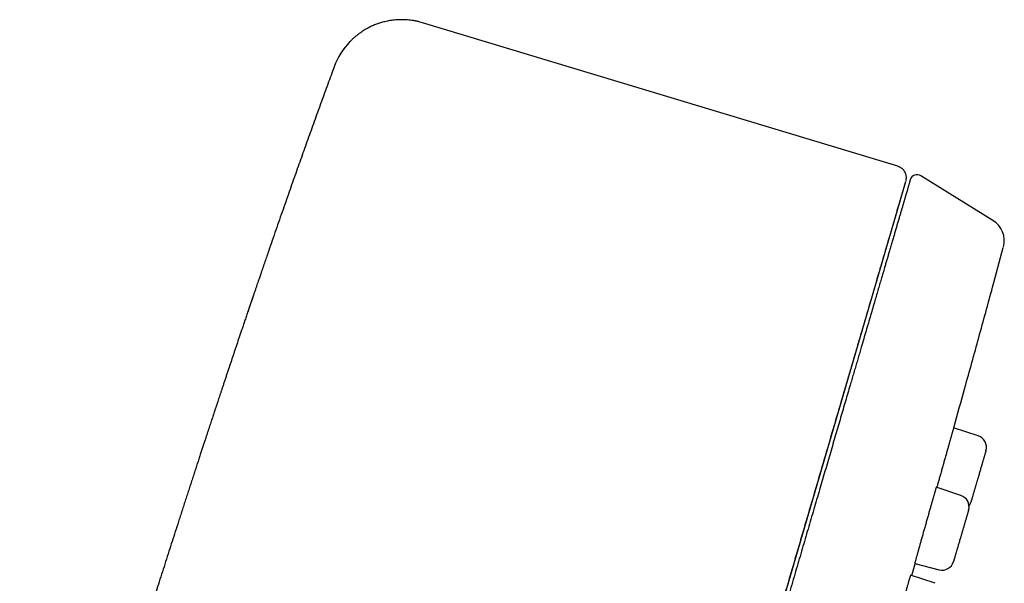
# Model space of a CAD drawing. Header units: millimetres. Extents: x 8 to 486, y 12 to 546.
# Tile 121 of 121: x 445 to 486, y 522 to 546. Entities that reach past the tile are written whole.
import ezdxf

# ---------------------------------------------------------------- set-up
doc = ezdxf.new("R2010")
doc.units = ezdxf.units.MM

msp = doc.modelspace()

# ---------------------------------------------------------------- linework, layer by layer
at = {"color": 7, "linetype": 'Continuous', "lineweight": 30}
for p, q in [((461.434, 545.545), (461.433, 545.542)), ((481.244, 539.56), (461.434, 545.545)), ((481.569, 538.907), (459.395, 463.128)), ((485.208, 537.301), (482.207, 539.164)), ((484.593, 528.313), (483.569, 528.652)), ((483.868, 525.834), (482.845, 526.173)), ((481.824, 522.489), (481.966, 522.984)), ((481.945, 522.989), (482.959, 522.731)), ((482.795, 522.168), (481.774, 522.505))]:
    msp.add_line(p, q, dxfattribs=at)
for centre, radius, start, end in [((460.566, 542.673), 3, 135.9931, 159.7498), ((482.049, 538.909), 0.3, 58.1659, 163.69), ((484.681, 536.451), 1, 344.8904, 58.1659), ((935.683, 370.343), 508.42, 161.20008, 161.2786), ((484.436, 527.838), 0.5, 343.69, 71.69), ((483.711, 525.36), 0.5, 343.69, 71.69), ((483.808, 525.694), 0.5, 323.3273, 343.69), ((483.083, 523.215), 0.5, 255.69, 343.69)]:
    msp.add_arc(centre, radius, start, end, dxfattribs=at)
for points, knots in [([(461.433, 545.543), (461.397, 545.553), (461.316, 545.577), (461.19, 545.607), (461.056, 545.632), (460.923, 545.651), (460.794, 545.664), (460.668, 545.67), (460.547, 545.672), (460.429, 545.669), (460.311, 545.661), (460.194, 545.649), (460.077, 545.632), (459.967, 545.612), (459.863, 545.589), (459.766, 545.563), (459.677, 545.537), (459.594, 545.51), (459.514, 545.482), (459.434, 545.45), (459.351, 545.415), (459.265, 545.375), (459.178, 545.332), (459.088, 545.283), (458.998, 545.23), (458.907, 545.172), (458.815, 545.109), (458.723, 545.041), (458.631, 544.967), (458.541, 544.887), (458.462, 544.813), (458.415, 544.764), (458.397, 544.744)], [0, 0, 0, 0, 0.033412, 0.074749, 0.115314, 0.155014, 0.193759, 0.230804, 0.266775, 0.301604, 0.335232, 0.371916, 0.406905, 0.440138, 0.471561, 0.501131, 0.528812, 0.554573, 0.578391, 0.604251, 0.631165, 0.659315, 0.688753, 0.71952, 0.751648, 0.785155, 0.820054, 0.856348, 0.894031, 0.933093, 0.973514, 1, 1, 1, 1]), ([(457.752, 543.712), (457.663, 543.47), (457.485, 542.985), (457.218, 542.254), (456.95, 541.515), (456.682, 540.77), (456.414, 540.018), (456.145, 539.259), (455.866, 538.469), (455.578, 537.646), (455.28, 536.791), (455.028, 536.063), (454.876, 535.619), (454.822, 535.462)], [0, 0, 0, 0, 0.088141, 0.17709, 0.266825, 0.357323, 0.448558, 0.540504, 0.633134, 0.735788, 0.83921, 0.943371, 1, 1, 1, 1]), ([(481.582, 538.954), (481.584, 538.959), (481.586, 538.968), (481.589, 538.982), (481.591, 538.995), (481.593, 539.007), (481.595, 539.018), (481.596, 539.027), (481.596, 539.034), (481.597, 539.039), (481.597, 539.046), (481.598, 539.054), (481.598, 539.065), (481.599, 539.087), (481.597, 539.123), (481.591, 539.172), (481.578, 539.225), (481.561, 539.27), (481.544, 539.306), (481.529, 539.334), (481.511, 539.362), (481.49, 539.39), (481.466, 539.419), (481.438, 539.447), (481.406, 539.474), (481.371, 539.499), (481.331, 539.523), (481.286, 539.543), (481.255, 539.554), (481.239, 539.559)], [0, 0, 0, 0, 0.051645, 0.09632, 0.134059, 0.164927, 0.189062, 0.206768, 0.21345, 0.21894, 0.227658, 0.236419, 0.24537, 0.267231, 0.308958, 0.370649, 0.434725, 0.497627, 0.534641, 0.570999, 0.606779, 0.64667, 0.692772, 0.735718, 0.782504, 0.832788, 0.886146, 0.942074, 1, 1, 1, 1]), ([(459.399, 463.141), (459.428, 463.239), (459.489, 463.447), (459.583, 463.772), (459.682, 464.109), (459.781, 464.448), (459.88, 464.786), (459.98, 465.127), (460.087, 465.491), (460.2, 465.88), (460.321, 466.293), (460.443, 466.708), (460.565, 467.126), (460.688, 467.546), (460.811, 467.967), (460.935, 468.39), (461.059, 468.814), (461.183, 469.24), (461.308, 469.666), (461.433, 470.094), (461.556, 470.514), (461.677, 470.926), (461.795, 471.33), (461.913, 471.735), (462.032, 472.139), (462.156, 472.565), (462.287, 473.011), (462.423, 473.478), (462.56, 473.944), (462.696, 474.41), (462.832, 474.874), (462.967, 475.337), (463.099, 475.787), (463.226, 476.221), (463.349, 476.642), (463.472, 477.061), (463.594, 477.478), (463.715, 477.893), (463.836, 478.307), (463.957, 478.718), (464.076, 479.127), (464.195, 479.534), (464.314, 479.939), (464.432, 480.341), (464.555, 480.765), (464.685, 481.208), (464.821, 481.672), (464.956, 482.133), (465.091, 482.594), (465.226, 483.057), (465.362, 483.521), (465.496, 483.98), (465.629, 484.434), (465.76, 484.883), (465.89, 485.327), (466.015, 485.754), (466.135, 486.164), (466.25, 486.557), (466.364, 486.946), (466.476, 487.33), (466.587, 487.709), (466.704, 488.107), (466.826, 488.525), (466.953, 488.961), (467.079, 489.389), (467.202, 489.81), (467.322, 490.222), (467.44, 490.623), (467.555, 491.015), (467.667, 491.4), (467.778, 491.78), (467.888, 492.154), (467.996, 492.523), (468.101, 492.884), (468.205, 493.237), (468.305, 493.58), (468.403, 493.914), (468.498, 494.238), (468.59, 494.554), (468.681, 494.865), (468.77, 495.17), (468.858, 495.468), (468.943, 495.759), (469.025, 496.042), (469.106, 496.316), (469.184, 496.583), (469.257, 496.832), (469.325, 497.064), (469.388, 497.281), (469.449, 497.491), (469.509, 497.694), (469.567, 497.891), (469.623, 498.083), (469.678, 498.271), (469.771, 498.591), (469.905, 499.046), (470.071, 499.615), (470.232, 500.164), (470.387, 500.694), (470.543, 501.226), (470.7, 501.762), (470.858, 502.304), (471.018, 502.85), (471.178, 503.397), (471.338, 503.946), (471.499, 504.495), (471.66, 505.045), (471.821, 505.595), (471.983, 506.147), (472.144, 506.698), (472.305, 507.25), (472.467, 507.802), (472.629, 508.354), (472.79, 508.906), (472.931, 509.387), (473.051, 509.797), (473.151, 510.138), (473.251, 510.482), (473.353, 510.831), (473.456, 511.182), (473.56, 511.536), (473.664, 511.893), (473.77, 512.254), (473.879, 512.627), (473.991, 513.01), (474.106, 513.404), (474.223, 513.803), (474.341, 514.207), (474.461, 514.615), (474.581, 515.027), (474.699, 515.431), (474.815, 515.828), (474.929, 516.216), (475.044, 516.607), (475.159, 517.001), (475.275, 517.398), (475.392, 517.797), (475.51, 518.2), (475.628, 518.604), (475.747, 519.011), (475.867, 519.42), (475.987, 519.83), (476.105, 520.235), (476.222, 520.633), (476.336, 521.024), (476.451, 521.417), (476.566, 521.811), (476.678, 522.193), (476.786, 522.563), (476.891, 522.922), (476.996, 523.281), (477.101, 523.64), (477.206, 523.997), (477.31, 524.351), (477.413, 524.704), (477.516, 525.056), (477.619, 525.409), (477.723, 525.765), (477.827, 526.12), (477.93, 526.471), (478.031, 526.816), (478.13, 527.154), (478.227, 527.485), (478.327, 527.827), (478.43, 528.179), (478.535, 528.54), (478.638, 528.893), (478.739, 529.236), (478.837, 529.571), (478.931, 529.891), (479.02, 530.197), (479.106, 530.49), (479.189, 530.775), (479.271, 531.053), (479.35, 531.325), (479.428, 531.591), (479.504, 531.851), (479.578, 532.104), (479.65, 532.35), (479.72, 532.59), (479.788, 532.823), (479.855, 533.049), (479.92, 533.272), (479.984, 533.492), (480.048, 533.709), (480.109, 533.919), (480.169, 534.122), (480.226, 534.319), (480.282, 534.51), (480.336, 534.694), (480.388, 534.873), (480.439, 535.045), (480.488, 535.212), (480.535, 535.373), (480.577, 535.518), (480.615, 535.647), (480.649, 535.762), (480.681, 535.874), (480.713, 535.982), (480.744, 536.088), (480.772, 536.184), (480.798, 536.272), (480.822, 536.354), (480.846, 536.437), (480.871, 536.521), (480.895, 536.605), (480.92, 536.69), (480.946, 536.779), (480.973, 536.872), (481.001, 536.967), (481.029, 537.063), (481.057, 537.158), (481.085, 537.254), (481.113, 537.349), (481.141, 537.444), (481.168, 537.538), (481.195, 537.631), (481.222, 537.722), (481.248, 537.812), (481.274, 537.899), (481.299, 537.985), (481.322, 538.064), (481.344, 538.137), (481.363, 538.205), (481.382, 538.27), (481.401, 538.334), (481.419, 538.395), (481.436, 538.453), (481.452, 538.508), (481.467, 538.559), (481.481, 538.608), (481.495, 538.654), (481.508, 538.699), (481.521, 538.742), (481.533, 538.783), (481.543, 538.821), (481.553, 538.854), (481.562, 538.882), (481.569, 538.907), (481.572, 538.919), (481.574, 538.925)], [0, 0, 0, 0, 0.004494, 0.009543, 0.01456, 0.019457, 0.024323, 0.029159, 0.033965, 0.039646, 0.045284, 0.050879, 0.056431, 0.061939, 0.067404, 0.072827, 0.078206, 0.083541, 0.088834, 0.094084, 0.09929, 0.104159, 0.10899, 0.113783, 0.118537, 0.123252, 0.128661, 0.134018, 0.139323, 0.144577, 0.14978, 0.154931, 0.160031, 0.164661, 0.169248, 0.173791, 0.178291, 0.182748, 0.187162, 0.191533, 0.19586, 0.200145, 0.204386, 0.208583, 0.212738, 0.217579, 0.22236, 0.227081, 0.231742, 0.236511, 0.241215, 0.245855, 0.25043, 0.254941, 0.259387, 0.263769, 0.267729, 0.271635, 0.275486, 0.279284, 0.283027, 0.286716, 0.291071, 0.295348, 0.299547, 0.303668, 0.307711, 0.311605, 0.315425, 0.319169, 0.322838, 0.326496, 0.330076, 0.333578, 0.337002, 0.340348, 0.343558, 0.346693, 0.349752, 0.352736, 0.355704, 0.358593, 0.361403, 0.364136, 0.366789, 0.369365, 0.371862, 0.374016, 0.376108, 0.378138, 0.380105, 0.382011, 0.383855, 0.38566, 0.387466, 0.393158, 0.398877, 0.404005, 0.409154, 0.414324, 0.419515, 0.424832, 0.430172, 0.435533, 0.440916, 0.44632, 0.451746, 0.457194, 0.462663, 0.468154, 0.473666, 0.4792, 0.484756, 0.490333, 0.495932, 0.499392, 0.502861, 0.506378, 0.509958, 0.513601, 0.517241, 0.520942, 0.524704, 0.528527, 0.532614, 0.536769, 0.540991, 0.545281, 0.549638, 0.554062, 0.558555, 0.562732, 0.566966, 0.571257, 0.575604, 0.580008, 0.584469, 0.588987, 0.593562, 0.598193, 0.602881, 0.607626, 0.612427, 0.617006, 0.621636, 0.626316, 0.631046, 0.635827, 0.640207, 0.644629, 0.649093, 0.653598, 0.658144, 0.66265, 0.667196, 0.671782, 0.676408, 0.681169, 0.68597, 0.690753, 0.695497, 0.700203, 0.704869, 0.709496, 0.714846, 0.720142, 0.725385, 0.730575, 0.735713, 0.740797, 0.745542, 0.75024, 0.75489, 0.759494, 0.76405, 0.768615, 0.773131, 0.777599, 0.782019, 0.78639, 0.790714, 0.794988, 0.799215, 0.803591, 0.807913, 0.812183, 0.8164, 0.820563, 0.824674, 0.828731, 0.832736, 0.836687, 0.840585, 0.844431, 0.848223, 0.851165, 0.854075, 0.856952, 0.859796, 0.862607, 0.865394, 0.867611, 0.869893, 0.872241, 0.874655, 0.877134, 0.879679, 0.88229, 0.885238, 0.888265, 0.891371, 0.894557, 0.897822, 0.901167, 0.904591, 0.908095, 0.911678, 0.915341, 0.919015, 0.922766, 0.926594, 0.930498, 0.933871, 0.937299, 0.940782, 0.944321, 0.947914, 0.951563, 0.955054, 0.958594, 0.962183, 0.96582, 0.969507, 0.97368, 0.977914, 0.982209, 0.986565, 0.990982, 0.995461, 1, 1, 1, 1]), ([(481.761, 538.993), (481.761, 538.993), (481.76, 538.991), (481.757, 538.98), (481.752, 538.963), (481.745, 538.938), (481.735, 538.906), (481.724, 538.868), (481.711, 538.823), (481.696, 538.772), (481.679, 538.713), (481.66, 538.648), (481.639, 538.576), (481.616, 538.497), (481.596, 538.429), (481.58, 538.375), (481.569, 538.338), (481.558, 538.3), (481.546, 538.261), (481.534, 538.219), (481.522, 538.176), (481.509, 538.131), (481.488, 538.061), (481.459, 537.963), (481.421, 537.832), (481.38, 537.693), (481.337, 537.546), (481.292, 537.392), (481.245, 537.23), (481.196, 537.064), (481.147, 536.897), (481.098, 536.728), (481.047, 536.553), (480.994, 536.371), (480.939, 536.183), (480.893, 536.027), (480.858, 535.907), (480.834, 535.825), (480.81, 535.743), (480.785, 535.659), (480.76, 535.575), (480.735, 535.489), (480.695, 535.352), (480.639, 535.161), (480.569, 534.919), (480.499, 534.68), (480.43, 534.444), (480.359, 534.203), (480.282, 533.94), (480.198, 533.653), (480.107, 533.343), (480.014, 533.024), (479.918, 532.696), (479.82, 532.36), (479.732, 532.059), (479.655, 531.797), (479.59, 531.575), (479.525, 531.351), (479.458, 531.123), (479.391, 530.893), (479.322, 530.66), (479.245, 530.395), (479.157, 530.096), (479.059, 529.761), (478.96, 529.422), (478.858, 529.074), (478.754, 528.719), (478.648, 528.356), (478.54, 527.987), (478.431, 527.612), (478.319, 527.232), (478.207, 526.846), (478.092, 526.456), (477.976, 526.06), (477.859, 525.66), (477.741, 525.255), (477.621, 524.846), (477.501, 524.435), (477.38, 524.022), (477.259, 523.607), (477.136, 523.187), (477.011, 522.761), (476.884, 522.327), (476.755, 521.885), (476.624, 521.439), (476.492, 520.989), (476.359, 520.534), (476.225, 520.074), (476.103, 519.657), (475.994, 519.283), (475.898, 518.955), (475.801, 518.626), (475.704, 518.295), (475.607, 517.962), (475.509, 517.627), (475.398, 517.249), (475.275, 516.827), (475.138, 516.359), (475, 515.888), (474.853, 515.385), (474.695, 514.847), (474.528, 514.274), (474.359, 513.698), (474.189, 513.117), (474.018, 512.531), (473.884, 512.075), (473.789, 511.751), (473.734, 511.56), (473.678, 511.369), (473.622, 511.177), (473.566, 510.986), (473.509, 510.794), (473.453, 510.602), (473.376, 510.339), (473.279, 510.005), (473.16, 509.6), (473.028, 509.147), (472.881, 508.647), (472.721, 508.099), (472.56, 507.548), (472.398, 506.996), (472.236, 506.441), (472.073, 505.884), (471.909, 505.325), (471.778, 504.878), (471.68, 504.543), (471.616, 504.322), (471.551, 504.102), (471.488, 503.886), (471.426, 503.674), (471.365, 503.464), (471.303, 503.255), (471.209, 502.933), (471.083, 502.5), (470.923, 501.954), (470.763, 501.408), (470.603, 500.86), (470.442, 500.312), (470.282, 499.764), (470.116, 499.196), (469.944, 498.61), (469.767, 498.004), (469.59, 497.398), (469.412, 496.791), (469.293, 496.386), (469.234, 496.183)], [0, 0, 0, 0, 0.008202, 0.016396, 0.024583, 0.032764, 0.040941, 0.048968, 0.056994, 0.06502, 0.073047, 0.081076, 0.089108, 0.097145, 0.105188, 0.10835, 0.111513, 0.114678, 0.117925, 0.121282, 0.124636, 0.12799, 0.131342, 0.140042, 0.148735, 0.157422, 0.166105, 0.174786, 0.183466, 0.192147, 0.200107, 0.20807, 0.216037, 0.22401, 0.231991, 0.239979, 0.243217, 0.246454, 0.249688, 0.252922, 0.256154, 0.259385, 0.262614, 0.27149, 0.28036, 0.288275, 0.296187, 0.304098, 0.312009, 0.321428, 0.330851, 0.340279, 0.349716, 0.359162, 0.36862, 0.374524, 0.380424, 0.386319, 0.39221, 0.398097, 0.40398, 0.409862, 0.417945, 0.426025, 0.434104, 0.442183, 0.450428, 0.458675, 0.466926, 0.475183, 0.483447, 0.491719, 0.5, 0.508265, 0.51652, 0.524767, 0.533007, 0.541242, 0.549325, 0.557405, 0.565484, 0.573563, 0.581808, 0.590055, 0.598307, 0.606563, 0.614827, 0.623099, 0.63138, 0.637161, 0.642937, 0.648709, 0.654476, 0.66024, 0.666002, 0.67176, 0.679675, 0.687588, 0.695499, 0.70341, 0.712829, 0.722252, 0.73168, 0.741116, 0.750563, 0.760021, 0.763066, 0.76611, 0.769153, 0.772194, 0.775235, 0.778274, 0.781312, 0.784349, 0.790711, 0.797068, 0.803424, 0.811933, 0.820439, 0.828946, 0.837454, 0.845964, 0.854478, 0.862999, 0.871526, 0.874879, 0.878232, 0.881588, 0.884863, 0.888028, 0.891192, 0.894355, 0.897516, 0.905722, 0.913922, 0.922118, 0.93031, 0.9385, 0.946689, 0.954879, 0.963891, 0.972907, 0.98193, 0.99096, 1, 1, 1, 1]), ([(481.57, 538.913), (481.571, 538.915), (481.572, 538.919), (481.573, 538.923), (481.574, 538.925)], [0, 0, 0, 0, 0.4952088, 1, 1, 1, 1]), ([(483.57, 528.651), (483.727, 529.209), (484.078, 530.463), (484.618, 532.417), (485.152, 534.364), (485.49, 535.614), (485.639, 536.167)], [0, 0, 0, 0, 0.222919, 0.501379, 0.779857, 1, 1, 1, 1]), ([(454.822, 535.463), (454.82, 535.457), (454.817, 535.446), (454.808, 535.421), (454.797, 535.389), (454.784, 535.351), (454.769, 535.306), (454.751, 535.256), (454.732, 535.199), (454.711, 535.137), (454.687, 535.068), (454.662, 534.993), (454.633, 534.909), (454.6, 534.814), (454.564, 534.709), (454.526, 534.596), (454.485, 534.475), (454.441, 534.346), (454.395, 534.213), (454.348, 534.074), (454.3, 533.932), (454.249, 533.782), (454.203, 533.647), (454.174, 533.562), (454.163, 533.529)], [0, 0, 0, 0, 0.025673, 0.056465, 0.087265, 0.118366, 0.150049, 0.182584, 0.216218, 0.251179, 0.287668, 0.325864, 0.365924, 0.413173, 0.4631, 0.51585, 0.571546, 0.630299, 0.692201, 0.753527, 0.817791, 0.88505, 0.955356, 1, 1, 1, 1]), ([(454.162, 533.529), (454.161, 533.524), (454.138, 533.457), (454.095, 533.328), (454.031, 533.142), (453.969, 532.957), (453.908, 532.775), (453.831, 532.549), (453.741, 532.281), (453.638, 531.974), (453.538, 531.674), (453.44, 531.382), (453.358, 531.138), (453.292, 530.94), (453.241, 530.787), (453.191, 530.636), (453.142, 530.488), (453.095, 530.346), (453.05, 530.212), (453.009, 530.087), (452.97, 529.97), (452.933, 529.86), (452.9, 529.758), (452.869, 529.665), (452.84, 529.579), (452.815, 529.503), (452.792, 529.433), (452.771, 529.368), (452.746, 529.294), (452.719, 529.211), (452.688, 529.119), (452.657, 529.025), (452.625, 528.926), (452.589, 528.818), (452.552, 528.704), (452.512, 528.584), (452.471, 528.458), (452.427, 528.324), (452.38, 528.181), (452.33, 528.031), (452.278, 527.872), (452.224, 527.705), (452.166, 527.53), (452.106, 527.346), (452.044, 527.156), (451.979, 526.958), (451.913, 526.753), (451.843, 526.54), (451.773, 526.325), (451.703, 526.107), (451.631, 525.888), (451.558, 525.662), (451.483, 525.432), (451.408, 525.2), (451.334, 524.969), (451.239, 524.676), (451.126, 524.323), (450.993, 523.912), (450.86, 523.496), (450.725, 523.075), (450.589, 522.652), (450.456, 522.234), (450.325, 521.823), (450.196, 521.417), (450.069, 521.019), (449.945, 520.626), (449.823, 520.24), (449.703, 519.861), (449.599, 519.53), (449.509, 519.247), (449.435, 519.01), (449.361, 518.776), (449.289, 518.546), (449.219, 518.323), (449.152, 518.11), (449.088, 517.907), (449.028, 517.714), (448.97, 517.528), (448.913, 517.348), (448.859, 517.175), (448.811, 517.02), (448.767, 516.881), (448.729, 516.758), (448.692, 516.64), (448.657, 516.526), (448.622, 516.416), (448.593, 516.322), (448.57, 516.247), (448.552, 516.192), (448.538, 516.145), (448.526, 516.106), (448.517, 516.077), (448.511, 516.057), (448.506, 516.043), (448.502, 516.03), (448.497, 516.014), (448.49, 515.991), (448.48, 515.96), (448.468, 515.919), (448.453, 515.871), (448.436, 515.817), (448.416, 515.755), (448.395, 515.687), (448.372, 515.613), (448.347, 515.533), (448.32, 515.446), (448.291, 515.353), (448.261, 515.253), (448.228, 515.148), (448.193, 515.037), (448.157, 514.919), (448.118, 514.794), (448.077, 514.661), (448.034, 514.521), (447.988, 514.374), (447.94, 514.22), (447.891, 514.059), (447.839, 513.891), (447.785, 513.717), (447.729, 513.535), (447.671, 513.347), (447.611, 513.152), (447.548, 512.95), (447.484, 512.742), (447.419, 512.528), (447.351, 512.309), (447.282, 512.083), (447.21, 511.849), (447.136, 511.609), (447.061, 511.363), (446.985, 511.114), (446.908, 510.864), (446.832, 510.615), (446.757, 510.37), (446.685, 510.134), (446.615, 509.907), (446.549, 509.688), (446.484, 509.476), (446.422, 509.271), (446.362, 509.074), (446.304, 508.884), (446.249, 508.702), (446.195, 508.527), (446.144, 508.357), (446.094, 508.193), (446.046, 508.034), (446, 507.882), (445.956, 507.737), (445.914, 507.6), (445.874, 507.469), (445.835, 507.34), (445.797, 507.213), (445.759, 507.09), (445.725, 506.975), (445.693, 506.87), (445.664, 506.774), (445.637, 506.687), (445.615, 506.611), (445.595, 506.547), (445.579, 506.493), (445.565, 506.447), (445.553, 506.407), (445.543, 506.374), (445.535, 506.347), (445.529, 506.328), (445.525, 506.314), (445.523, 506.309), (445.521, 506.3), (445.519, 506.293), (445.517, 506.287), (445.515, 506.281), (445.514, 506.276), (445.513, 506.274), (445.512, 506.269), (445.509, 506.261), (445.506, 506.25), (445.502, 506.236), (445.496, 506.216), (445.487, 506.188), (445.476, 506.151), (445.463, 506.107), (445.448, 506.057), (445.43, 506), (445.411, 505.936), (445.39, 505.866), (445.367, 505.789), (445.342, 505.706), (445.315, 505.617), (445.287, 505.525), (445.258, 505.428), (445.226, 505.325), (445.194, 505.216), (445.158, 505.098), (445.12, 504.972), (445.079, 504.837), (445.037, 504.695), (444.992, 504.547), (444.945, 504.392), (444.898, 504.233), (444.849, 504.071), (444.8, 503.907), (444.748, 503.736), (444.695, 503.559), (444.659, 503.44), (444.641, 503.379)], [0, 0, 0, 0, 0.000442, 0.006602, 0.012751, 0.018822, 0.024814, 0.030727, 0.041088, 0.051195, 0.061046, 0.07064, 0.079975, 0.085089, 0.090122, 0.095073, 0.099941, 0.104671, 0.10905, 0.11316, 0.117001, 0.12057, 0.123933, 0.127012, 0.129808, 0.132319, 0.134548, 0.136658, 0.138748, 0.141812, 0.14483, 0.147826, 0.151053, 0.154574, 0.158392, 0.162263, 0.166399, 0.1708, 0.175467, 0.180401, 0.185604, 0.191076, 0.196818, 0.202831, 0.209118, 0.215559, 0.222266, 0.22924, 0.236483, 0.243427, 0.250605, 0.258017, 0.265634, 0.273244, 0.280804, 0.288315, 0.301956, 0.315427, 0.328728, 0.342787, 0.356645, 0.370301, 0.383752, 0.396994, 0.410027, 0.422848, 0.435453, 0.447841, 0.460009, 0.467856, 0.475607, 0.483262, 0.490778, 0.498071, 0.505135, 0.511632, 0.517922, 0.524001, 0.529869, 0.535526, 0.540969, 0.545096, 0.549091, 0.552953, 0.556681, 0.560276, 0.563729, 0.565818, 0.567629, 0.569163, 0.57042, 0.571399, 0.571973, 0.572379, 0.57279, 0.573303, 0.573918, 0.575023, 0.576355, 0.577913, 0.579698, 0.581711, 0.583951, 0.586347, 0.588959, 0.591787, 0.594832, 0.598095, 0.601511, 0.605137, 0.608975, 0.613025, 0.617376, 0.621949, 0.626745, 0.631764, 0.637008, 0.642476, 0.64817, 0.654078, 0.660213, 0.666575, 0.673165, 0.679985, 0.686908, 0.694054, 0.701424, 0.709019, 0.716841, 0.724889, 0.733099, 0.741149, 0.749365, 0.757356, 0.765123, 0.772454, 0.779571, 0.786473, 0.793158, 0.799626, 0.805766, 0.811696, 0.817414, 0.82292, 0.82832, 0.833498, 0.838454, 0.843188, 0.847699, 0.851988, 0.856055, 0.860407, 0.864472, 0.868251, 0.871745, 0.874957, 0.877888, 0.880543, 0.882641, 0.884535, 0.886231, 0.887737, 0.889066, 0.890234, 0.89127, 0.89221, 0.893626, 0.89497, 0.89624, 0.897439, 0.898564, 0.899868, 0.900172, 0.900469, 0.900793, 0.901174, 0.901629, 0.902171, 0.903157, 0.904363, 0.905796, 0.907459, 0.909347, 0.911468, 0.913824, 0.916415, 0.919243, 0.922307, 0.925414, 0.928733, 0.932265, 0.936008, 0.939965, 0.944394, 0.949064, 0.953975, 0.959127, 0.964521, 0.970157, 0.975693, 0.981445, 0.987413, 0.993598, 1, 1, 1, 1]), ([(454.161, 533.524), (454.16, 533.521), (454.154, 533.503), (454.148, 533.485), (454.142, 533.469)], [0, 0, 0, 0, 0.165036, 1, 1, 1, 1]), ([(483.569, 528.652), (483.569, 528.652), (483.569, 528.652), (483.568, 528.649), (483.566, 528.642), (483.562, 528.629), (483.557, 528.612), (483.551, 528.589), (483.543, 528.562), (483.533, 528.529), (483.523, 528.492), (483.511, 528.451), (483.499, 528.406), (483.484, 528.356), (483.469, 528.302), (483.453, 528.243), (483.435, 528.181), (483.417, 528.116), (483.398, 528.048), (483.377, 527.977), (483.356, 527.902), (483.334, 527.824), (483.312, 527.743), (483.289, 527.662), (483.265, 527.579), (483.241, 527.494), (483.217, 527.407), (483.192, 527.318), (483.167, 527.23), (483.143, 527.144), (483.119, 527.058), (483.094, 526.971), (483.069, 526.883), (483.045, 526.795), (483.02, 526.707), (482.995, 526.619), (482.971, 526.533), (482.947, 526.45), (482.925, 526.369), (482.902, 526.29), (482.883, 526.222), (482.872, 526.181), (482.867, 526.165)], [0, 0, 0, 0, 0.000802, 0.027125, 0.053427, 0.078985, 0.104563, 0.130121, 0.156421, 0.182743, 0.209043, 0.234601, 0.260178, 0.285736, 0.312037, 0.338358, 0.364658, 0.390218, 0.415797, 0.441356, 0.467658, 0.493981, 0.520282, 0.545843, 0.571424, 0.596985, 0.623289, 0.649614, 0.675918, 0.70033, 0.724811, 0.750374, 0.775957, 0.80152, 0.827826, 0.854153, 0.880459, 0.906022, 0.931605, 0.957168, 0.983473, 1, 1, 1, 1]), ([(484.916, 527.698), (484.916, 527.697), (484.915, 527.697), (484.914, 527.692), (484.912, 527.684), (484.909, 527.674), (484.905, 527.66), (484.9, 527.643), (484.893, 527.621), (484.885, 527.594), (484.875, 527.56), (484.864, 527.523), (484.852, 527.481), (484.839, 527.434), (484.824, 527.384), (484.808, 527.331), (484.792, 527.274), (484.777, 527.223), (484.763, 527.178), (484.752, 527.14), (484.741, 527.101), (484.729, 527.061), (484.714, 527.009), (484.695, 526.944), (484.672, 526.866), (484.649, 526.787), (484.626, 526.707), (484.61, 526.653), (484.602, 526.625)], [0, 0, 0, 0, 0.034462, 0.068696, 0.102805, 0.136887, 0.171045, 0.205378, 0.239987, 0.283578, 0.326796, 0.369843, 0.412925, 0.456245, 0.500004, 0.543595, 0.586814, 0.629861, 0.655696, 0.681588, 0.70758, 0.733715, 0.760038, 0.80826, 0.85609, 0.903805, 0.951684, 1, 1, 1, 1]), ([(484.602, 526.625), (484.596, 526.606), (484.585, 526.567), (484.568, 526.51), (484.551, 526.453), (484.535, 526.396), (484.518, 526.34), (484.502, 526.285), (484.485, 526.226), (484.467, 526.163), (484.448, 526.098), (484.43, 526.036), (484.412, 525.977), (484.396, 525.92), (484.38, 525.867), (484.365, 525.817), (484.352, 525.77), (484.341, 525.734), (484.333, 525.706), (484.326, 525.684), (484.321, 525.664), (484.315, 525.645), (484.309, 525.624), (484.302, 525.601), (484.296, 525.579), (484.291, 525.564), (484.289, 525.555), (484.288, 525.554), (484.288, 525.553)], [0, 0, 0, 0, 0.034498, 0.068757, 0.102878, 0.136961, 0.171106, 0.205414, 0.239985, 0.283576, 0.326795, 0.369842, 0.412924, 0.456245, 0.500004, 0.543596, 0.586814, 0.629862, 0.655697, 0.681589, 0.707581, 0.733717, 0.76004, 0.808212, 0.856018, 0.903733, 0.951636, 1, 1, 1, 1]), ([(482.845, 526.172), (482.845, 526.172), (482.845, 526.173), (482.843, 526.169), (482.84, 526.16), (482.836, 526.146), (482.83, 526.127), (482.823, 526.103), (482.814, 526.074), (482.804, 526.041), (482.793, 526.003), (482.781, 525.96), (482.767, 525.912), (482.752, 525.861), (482.736, 525.806), (482.72, 525.748), (482.702, 525.685), (482.683, 525.618), (482.663, 525.548), (482.642, 525.475), (482.621, 525.4), (482.599, 525.323), (482.576, 525.243), (482.552, 525.16), (482.528, 525.074), (482.504, 524.988), (482.479, 524.901), (482.455, 524.815), (482.43, 524.726), (482.404, 524.636), (482.379, 524.545), (482.353, 524.456), (482.328, 524.367), (482.304, 524.28), (482.279, 524.193), (482.255, 524.106), (482.231, 524.02), (482.208, 523.938), (482.186, 523.86), (482.165, 523.785), (482.144, 523.711), (482.124, 523.638), (482.104, 523.568), (482.085, 523.5), (482.067, 523.435), (482.05, 523.375), (482.035, 523.318), (482.02, 523.267), (482.007, 523.218), (481.995, 523.174), (481.984, 523.134), (481.974, 523.099), (481.966, 523.068), (481.959, 523.043), (481.953, 523.022), (481.949, 523.006), (481.947, 522.996), (481.945, 522.99), (481.946, 522.99), (481.946, 522.99)], [0, 0, 0, 0, 0.00642, 0.024068, 0.041703, 0.05985, 0.078013, 0.09616, 0.113794, 0.131441, 0.149075, 0.167221, 0.185382, 0.203528, 0.221161, 0.238808, 0.256442, 0.274587, 0.292748, 0.310893, 0.328527, 0.346175, 0.363809, 0.381955, 0.400116, 0.418263, 0.435898, 0.453547, 0.471183, 0.48933, 0.507492, 0.52564, 0.543277, 0.560927, 0.578564, 0.596713, 0.614876, 0.633025, 0.649871, 0.666764, 0.684401, 0.702051, 0.719688, 0.737836, 0.756, 0.774149, 0.791786, 0.809436, 0.827073, 0.845222, 0.863386, 0.881535, 0.899171, 0.91682, 0.934456, 0.952605, 0.970768, 0.988916, 1, 1, 1, 1]), ([(484.19, 525.219), (484.19, 525.219), (484.19, 525.219), (484.19, 525.217), (484.189, 525.214), (484.187, 525.207), (484.183, 525.194), (484.177, 525.173), (484.169, 525.147), (484.16, 525.115), (484.15, 525.08), (484.14, 525.046), (484.13, 525.013), (484.12, 524.978), (484.109, 524.94), (484.097, 524.9), (484.085, 524.858), (484.071, 524.81), (484.054, 524.755), (484.036, 524.693), (484.018, 524.63), (483.999, 524.564), (483.979, 524.495), (483.958, 524.425), (483.937, 524.353), (483.916, 524.281), (483.898, 524.219), (483.882, 524.166), (483.869, 524.122), (483.856, 524.078), (483.844, 524.034), (483.827, 523.978), (483.807, 523.911), (483.785, 523.832), (483.762, 523.756), (483.741, 523.682), (483.727, 523.635), (483.72, 523.611)], [0, 0, 0, 0, 0.011182, 0.030676, 0.050278, 0.07002, 0.106149, 0.142004, 0.177791, 0.213718, 0.249991, 0.275838, 0.301514, 0.327096, 0.352658, 0.378276, 0.404027, 0.429983, 0.462677, 0.495091, 0.527377, 0.559689, 0.592179, 0.624999, 0.657693, 0.690107, 0.722393, 0.741769, 0.761188, 0.780682, 0.800284, 0.820026, 0.856193, 0.892066, 0.927853, 0.963762, 1, 1, 1, 1]), ([(483.72, 523.611), (483.715, 523.594), (483.705, 523.561), (483.691, 523.514), (483.678, 523.468), (483.665, 523.425), (483.653, 523.383), (483.642, 523.344), (483.63, 523.303), (483.618, 523.263), (483.606, 523.223), (483.596, 523.188), (483.587, 523.158), (483.58, 523.132), (483.573, 523.111), (483.569, 523.094), (483.565, 523.082), (483.563, 523.077), (483.563, 523.075), (483.563, 523.075), (483.563, 523.075)], [0, 0, 0, 0, 0.051746, 0.103134, 0.154314, 0.205437, 0.256654, 0.308116, 0.35997, 0.425356, 0.490182, 0.554753, 0.619374, 0.684353, 0.749991, 0.815378, 0.880204, 0.944774, 0.983527, 1, 1, 1, 1]), ([(481.774, 522.505), (481.774, 522.505), (481.773, 522.506), (481.772, 522.502), (481.769, 522.493), (481.764, 522.479), (481.758, 522.459), (481.751, 522.435), (481.742, 522.407), (481.732, 522.374), (481.721, 522.336), (481.708, 522.293), (481.694, 522.245), (481.679, 522.194), (481.663, 522.139), (481.646, 522.081), (481.628, 522.018), (481.609, 521.952), (481.588, 521.881), (481.567, 521.808), (481.546, 521.733), (481.524, 521.656), (481.501, 521.577), (481.477, 521.494), (481.453, 521.408), (481.428, 521.322), (481.403, 521.235), (481.379, 521.148), (481.353, 521.06), (481.328, 520.97), (481.302, 520.879), (481.277, 520.79), (481.252, 520.701), (481.227, 520.614), (481.203, 520.527), (481.178, 520.44), (481.154, 520.354), (481.131, 520.272), (481.109, 520.194), (481.088, 520.119), (481.067, 520.045), (481.047, 519.972), (481.028, 519.902), (481.009, 519.834), (480.991, 519.769), (480.974, 519.709), (480.958, 519.652), (480.944, 519.601), (480.931, 519.552), (480.919, 519.508), (480.908, 519.468), (480.898, 519.432), (480.89, 519.402), (480.884, 519.377), (480.878, 519.356), (480.874, 519.34), (480.872, 519.329), (480.871, 519.324), (480.871, 519.324), (480.871, 519.324)], [0, 0, 0, 0, 0.0064488, 0.0240975, 0.0417326, 0.05988, 0.0780422, 0.0961896, 0.1138233, 0.1314706, 0.1491043, 0.1672503, 0.185411, 0.203557, 0.2211898, 0.2388362, 0.256469, 0.2746139, 0.2927737, 0.3109187, 0.3285515, 0.3461978, 0.3638306, 0.3819755, 0.4001352, 0.4182801, 0.4359138, 0.4535611, 0.4711948, 0.4893407, 0.5075013, 0.5256471, 0.5432822, 0.5609308, 0.5785659, 0.5967131, 0.6148752, 0.6330224, 0.6498648, 0.6667546, 0.684391, 0.702041, 0.7196774, 0.737826, 0.7559895, 0.7741381, 0.7917745, 0.8094245, 0.8270608, 0.8452095, 0.863373, 0.8815217, 0.8991576, 0.916807, 0.9344429, 0.9525911, 0.970754, 0.9889022, 1, 1, 1, 1])]:
    msp.add_open_spline(points, degree=3, knots=knots, dxfattribs=at)

doc.saveas('drawing.dxf')
